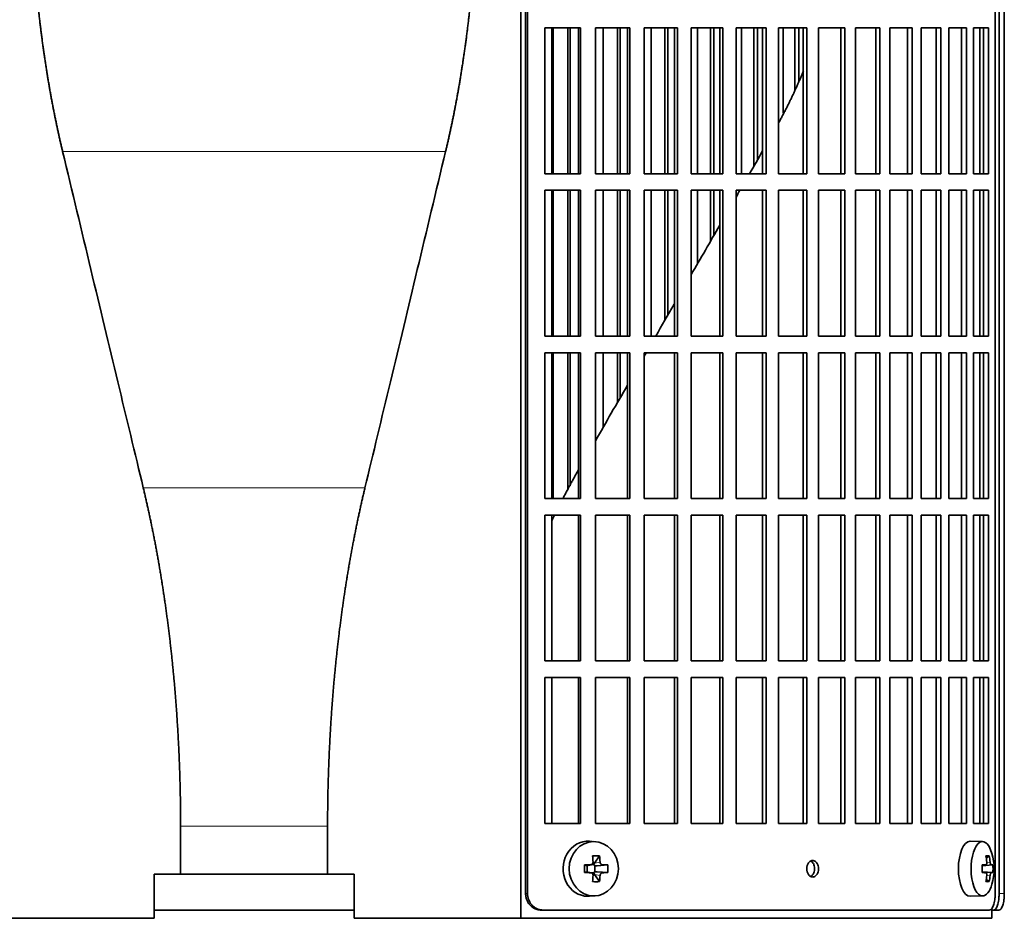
# Model space of a CAD drawing. Header units: millimetres. Extents: x 400 to 1291, y -2194 to 1779.
# Tile 15 of 31: x 507 to 686, y -394 to -231. Entities that reach past the tile are written whole.
import ezdxf

# ---------------------------------------------------------------- set-up
doc = ezdxf.new("R2010")
doc.units = ezdxf.units.MM
for name, color, linetype in [('M5X8_UNI7687', 7, 'Continuous'), ('VSI344-454_FILTR', 7, 'Continuous'), ('VSI344-454_SUPPO', 7, 'Continuous')]:
    doc.layers.add(name, color=color, linetype=linetype)

# ---------------------------------------------------------------- blocks, each defined once
blk = doc.blocks.new('SE')
at = {"layer": 'M5X8_UNI7687', "color": 7, "linetype": 'Continuous', "lineweight": 35}
for p, q in [((611.66, -380.55), (610.61, -380.48)), ((682.04, -380.54), (679.77, -380.47)), ((612.44, -383.14), (611.54, -384.44)), ((683.21, -383.14), (682.7, -383.53)), ((609.7, -384.78), (610.12, -384.94)), ((609.7, -386.16), (610.12, -386)), ((610.16, -384.94), (610.91, -384.75)), ((610.91, -386.19), (610.16, -386)), ((610.21, -386.01), (610.21, -384.93)), ((610.88, -384.72), (611.4, -384.72)), ((611.4, -386.22), (610.91, -386.22)), ((611.57, -384.9), (611.57, -386.04)), ((613.93, -384.78), (611.99, -384.94)), ((613.93, -386.16), (611.99, -386)), ((681.93, -384.83), (682.6, -384.76)), ((683.9, -384.78), (681.93, -384.92)), ((683.9, -386.16), (681.93, -386.02)), ((682.6, -386.18), (681.93, -386.11)), ((612.44, -387.81), (611.54, -386.5)), ((683.21, -387.81), (682.7, -387.41)), ((610.61, -390.46), (611.66, -390.39)), ((679.77, -390.47), (682.04, -390.4))]:
    blk.add_line(p, q, dxfattribs=at)
at = {"layer": 'M5X8_UNI7687', "color": 4, "linetype": 'Continuous', "lineweight": 9}
for p, q in [((611.54, -384.44), (612.54, -384.26)), ((682.8, -384.32), (683.4, -384.26)), ((610.12, -384.94), (610.81, -384.76)), ((610.81, -386.18), (610.12, -386)), ((613, -384.76), (611.99, -384.94)), ((611.99, -386), (613, -386.18)), ((683.61, -384.76), (681.93, -384.92)), ((681.93, -384.83), (682.59, -384.76)), ((681.93, -386.03), (683.61, -386.18)), ((682.59, -386.18), (681.93, -386.11)), ((612.54, -386.68), (611.54, -386.5)), ((683.4, -386.68), (682.79, -386.62))]:
    blk.add_line(p, q, dxfattribs=at)
at = {"layer": 'M5X8_UNI7687', "color": 7, "linetype": 'Continuous', "lineweight": 35}
for centre, radius, start, end in [((674.13, -385.47), 10, 343.7273, 16.2727), ((659.06, -385.47), 49.36, 179.1963, 180.8037), ((603.35, -385.47), 10.6, 356.2556, 3.7444), ((674.5, -385.47), 9.42, 355.7871, 4.2129)]:
    blk.add_arc(centre, radius, start, end, dxfattribs=at)
for centre, major_axis, ratio, start_param, end_param in [((610.34, -385.47), (0, -5), 0.906308, 3.081955, 6.283185), ((679.75, -385.47), (0, -5), 0.422618, 3.141593, 6.283185), ((682.01, -385.47), (0, -4.93), 0.422618, 2.175256, 6.283185), ((608.65, -388.53), (8.86, 2.7), 0.529916, 0.974266, 1.123958), ((607.86, -385.47), (0, 10), 0.34202, -1.449667, -1.335108), ((611.99, -384.43), (-0.561, -0.512), 0.450112, 5.177855, 5.696055), ((607.58, -385.47), (0, 10), 0.5, -1.449667, -1.335108), ((676.13, -388.53), (7.75, 5.06), 0.247104, 0.286808, 0.4365), ((674.2, -385.47), (0, 10), 0.866025, 4.833518, 4.948078), ((674.07, -385.47), (0, 10), 0.939693, 4.833518, 4.948078), ((607.72, -385.63), (9.99, 0.37), 0.07899, 1.254131, 1.36869), ((607.72, -385.32), (9.99, -0.37), 0.07899, -1.36869, -1.254131), ((610.11, -384.43), (-0.03, 0.507), 0.355475, 2.983295, 3.209876), ((610.11, -386.51), (-0.03, -0.507), 0.355475, 3.073309, 3.29989), ((611.79, -384.47), (-0.019, -0.502), 0.906042, 5.273044, 5.799842), ((611.79, -386.47), (-0.019, 0.502), 0.906042, 0.483343, 1.010141), ((611.99, -386.51), (-0.561, 0.512), 0.450112, 0.58713, 1.105331), ((611.99, -384.43), (-0.85, -0.111), 0.58208, 0.96918, 1.487381), ((611.99, -386.51), (-0.85, 0.111), 0.58208, 4.795805, 5.314006), ((607.72, -385.63), (9.99, 0.37), 0.07899, 0.897313, 1.011873), ((607.72, -385.32), (9.99, -0.37), 0.07899, -1.011873, -0.897313), ((674.14, -385.63), (9.97, 0.79), 0.036834, 0.556003, 0.670562), ((677.42, -385.47), (0, -9.26), 0.488139, 1.49595, 1.645642), ((674.14, -385.32), (9.97, -0.79), 0.036834, -0.670562, -0.556003), ((674.14, -385.63), (9.97, 0.79), 0.036834, 0.199185, 0.313745), ((674.14, -385.32), (9.97, -0.79), 0.036834, -0.313745, -0.199185), ((607.86, -385.47), (0, -10), 0.34202, 1.335108, 1.449667), ((608.65, -382.41), (8.86, -2.7), 0.529916, -1.123958, -0.974266), ((607.58, -385.47), (0, -10), 0.5, 1.335108, 1.449667), ((674.2, -385.47), (0, -10), 0.866025, 1.335108, 1.449667), ((676.13, -382.41), (7.75, -5.06), 0.247104, -0.4365, -0.286808), ((674.07, -385.47), (0, -10), 0.939693, 1.335108, 1.449667), ((682.01, -385.47), (0, -4.93), 0.422618, 0, 0.966337), ((610.34, -385.47), (0, -5), 0.906308, 0, 0.059638), ((679.75, -385.47), (0, -5), 0.422618, 0, 0.012961)]:
    blk.add_ellipse(centre, major_axis=major_axis, ratio=ratio, start_param=start_param, end_param=end_param, dxfattribs=at)
blk.add_ellipse((611.39, -385.47), major_axis=(0, -4.93), ratio=0.906308, dxfattribs=at)
for points in [[(610.81, -384.76), (610.82, -384.76), (610.85, -384.76), (610.9, -384.75), (610.94, -384.74), (610.98, -384.72), (611.02, -384.7), (611.06, -384.68), (611.1, -384.65), (611.13, -384.61), (611.16, -384.58), (611.19, -384.54), (611.21, -384.49), (611.23, -384.45), (611.24, -384.41), (611.25, -384.36), (611.26, -384.31), (611.26, -384.28), (611.26, -384.26)], [(612.54, -384.26), (612.54, -384.28), (612.55, -384.31), (612.56, -384.36), (612.57, -384.41), (612.59, -384.45), (612.61, -384.49), (612.63, -384.54), (612.66, -384.58), (612.69, -384.61), (612.72, -384.65), (612.76, -384.68), (612.79, -384.7), (612.83, -384.72), (612.87, -384.74), (612.91, -384.75), (612.95, -384.76), (612.98, -384.76), (613, -384.76)], [(682.59, -384.76), (682.6, -384.76), (682.62, -384.76), (682.64, -384.75), (682.66, -384.74), (682.69, -384.72), (682.71, -384.7), (682.73, -384.68), (682.74, -384.65), (682.76, -384.61), (682.77, -384.58), (682.79, -384.54), (682.79, -384.49), (682.8, -384.45), (682.8, -384.41), (682.81, -384.36), (682.8, -384.31), (682.8, -384.28), (682.8, -384.26)], [(683.4, -384.26), (683.4, -384.28), (683.41, -384.31), (683.41, -384.36), (683.42, -384.41), (683.43, -384.45), (683.44, -384.49), (683.46, -384.54), (683.47, -384.58), (683.49, -384.61), (683.5, -384.65), (683.52, -384.68), (683.53, -384.7), (683.55, -384.72), (683.56, -384.74), (683.58, -384.75), (683.59, -384.76), (683.61, -384.76), (683.61, -384.76)], [(611.26, -386.68), (611.26, -386.66), (611.26, -386.63), (611.25, -386.58), (611.24, -386.53), (611.23, -386.49), (611.21, -386.45), (611.19, -386.41), (611.16, -386.37), (611.13, -386.33), (611.1, -386.29), (611.06, -386.26), (611.02, -386.24), (610.98, -386.22), (610.94, -386.2), (610.9, -386.19), (610.85, -386.18), (610.82, -386.18), (610.81, -386.18)], [(613, -386.18), (612.98, -386.18), (612.95, -386.18), (612.91, -386.19), (612.87, -386.2), (612.83, -386.22), (612.79, -386.24), (612.76, -386.26), (612.72, -386.29), (612.69, -386.33), (612.66, -386.37), (612.63, -386.41), (612.61, -386.45), (612.59, -386.49), (612.57, -386.53), (612.56, -386.58), (612.55, -386.63), (612.54, -386.66), (612.54, -386.68)], [(682.8, -386.68), (682.8, -386.66), (682.8, -386.63), (682.81, -386.58), (682.8, -386.53), (682.8, -386.49), (682.79, -386.45), (682.79, -386.41), (682.77, -386.37), (682.76, -386.33), (682.74, -386.29), (682.73, -386.26), (682.71, -386.24), (682.69, -386.22), (682.66, -386.2), (682.64, -386.19), (682.62, -386.18), (682.6, -386.18), (682.59, -386.18)], [(683.61, -386.18), (683.61, -386.18), (683.59, -386.18), (683.58, -386.19), (683.56, -386.2), (683.55, -386.22), (683.53, -386.24), (683.52, -386.26), (683.5, -386.29), (683.49, -386.33), (683.47, -386.37), (683.46, -386.41), (683.44, -386.45), (683.43, -386.49), (683.42, -386.53), (683.41, -386.58), (683.41, -386.63), (683.4, -386.66), (683.4, -386.68)]]:
    blk.add_open_spline(points, degree=3, dxfattribs=at)
at = {"layer": 'VSI344-454_FILTR', "color": 7, "linetype": 'Continuous', "lineweight": 35}
for p, q in [((599.01, -389.97), (599.01, -116.97)), ((599.36, -389.97), (599.36, -116.97)), ((684.32, -389.97), (684.32, -116.97)), ((685.02, -389.97), (685.02, -120.97)), ((685.97, -389.97), (685.97, -120.97)), ((602.51, -259.22), (602.51, -232.72)), ((602.51, -232.72), (608.98, -232.72)), ((604.03, -259.22), (604.03, -232.72)), ((606.71, -259.22), (606.71, -232.72)), ((607.13, -259.22), (607.13, -232.72)), ((608.59, -259.22), (608.59, -232.72)), ((608.98, -259.22), (608.98, -232.72)), ((611.69, -259.22), (611.69, -232.72)), ((611.69, -232.72), (617.95, -232.72)), ((613.08, -259.22), (613.08, -232.72)), ((615.68, -259.22), (615.68, -232.72)), ((616.16, -259.22), (616.16, -232.72)), ((617.5, -259.22), (617.5, -232.72)), ((617.95, -259.22), (617.95, -232.72)), ((620.56, -259.22), (620.56, -232.72)), ((620.56, -232.72), (626.59, -232.72)), ((621.83, -259.22), (621.83, -232.72)), ((624.33, -259.22), (624.33, -232.72)), ((624.87, -259.22), (624.87, -232.72)), ((626.08, -259.22), (626.08, -232.72)), ((626.59, -259.22), (626.59, -232.72)), ((629.09, -259.22), (629.09, -232.72)), ((629.09, -232.72), (634.85, -232.72)), ((630.23, -259.22), (630.23, -232.72)), ((632.61, -259.22), (632.61, -232.72)), ((633.22, -259.22), (633.22, -232.72)), ((634.28, -259.22), (634.28, -232.72)), ((634.85, -259.22), (634.85, -232.72)), ((637.24, -259.22), (637.24, -232.72)), ((637.24, -232.72), (642.7, -232.72)), ((638.23, -259.22), (638.23, -232.72)), ((640.5, -257.8), (640.5, -232.72)), ((641.15, -256.67), (641.15, -232.72)), ((642.07, -259.22), (642.07, -232.72)), ((642.7, -259.22), (642.7, -232.72)), ((644.96, -259.22), (644.96, -232.72)), ((644.96, -232.72), (650.1, -232.72)), ((645.8, -248.23), (645.8, -232.72)), ((647.94, -244.06), (647.94, -232.72)), ((648.64, -242.34), (648.64, -232.72)), ((649.42, -259.22), (649.42, -232.72)), ((650.1, -259.22), (650.1, -232.72)), ((652.21, -232.72), (657.01, -232.72)), ((652.21, -259.22), (652.21, -232.72)), ((656.27, -259.22), (656.27, -232.72)), ((657.01, -259.22), (657.01, -232.72)), ((658.96, -232.72), (663.39, -232.72)), ((658.96, -259.22), (658.96, -232.72)), ((662.61, -259.22), (662.61, -232.72)), ((663.39, -259.22), (663.39, -232.72)), ((665.19, -232.72), (669.22, -232.72)), ((665.19, -259.22), (665.19, -232.72)), ((668.4, -259.22), (668.4, -232.72)), ((669.22, -259.22), (669.22, -232.72)), ((670.85, -232.72), (674.47, -232.72)), ((670.85, -259.22), (670.85, -232.72)), ((673.61, -259.22), (673.61, -232.72)), ((674.47, -259.22), (674.47, -232.72)), ((675.91, -232.72), (679.11, -232.72)), ((675.91, -259.22), (675.91, -232.72)), ((678.22, -259.22), (678.22, -232.72)), ((679.11, -259.22), (679.11, -232.72)), ((680.37, -232.72), (683.12, -232.72)), ((680.37, -259.22), (680.37, -232.72)), ((682.2, -259.22), (682.2, -232.72)), ((683.12, -259.22), (683.12, -232.72)), ((602.51, -259.22), (608.98, -259.22)), ((611.69, -259.22), (617.95, -259.22)), ((620.56, -259.22), (626.59, -259.22)), ((629.09, -259.22), (634.85, -259.22)), ((637.24, -259.22), (642.7, -259.22)), ((644.96, -259.22), (650.1, -259.22)), ((652.21, -259.22), (657.01, -259.22)), ((658.96, -259.22), (663.39, -259.22)), ((665.19, -259.22), (669.22, -259.22)), ((670.85, -259.22), (674.47, -259.22)), ((675.91, -259.22), (679.11, -259.22)), ((680.37, -259.22), (683.12, -259.22)), ((602.51, -288.72), (602.51, -262.22)), ((602.51, -262.22), (608.98, -262.22)), ((604.03, -288.72), (604.03, -262.22)), ((606.71, -288.72), (606.71, -262.22)), ((607.13, -288.72), (607.13, -262.22)), ((608.59, -288.72), (608.59, -262.22)), ((608.98, -288.72), (608.98, -262.22)), ((611.69, -288.72), (611.69, -262.22)), ((611.69, -262.22), (617.95, -262.22)), ((613.08, -288.72), (613.08, -262.22)), ((615.68, -288.72), (615.68, -262.22)), ((616.16, -288.72), (616.16, -262.22)), ((617.5, -288.72), (617.5, -262.22)), ((617.95, -288.72), (617.95, -262.22)), ((620.56, -288.72), (620.56, -262.22)), ((620.56, -262.22), (626.59, -262.22)), ((621.83, -288.72), (621.83, -262.22)), ((624.33, -285.81), (624.33, -262.22)), ((624.87, -284.86), (624.87, -262.22)), ((626.08, -288.72), (626.08, -262.22)), ((626.59, -288.72), (626.59, -262.22)), ((629.09, -288.72), (629.09, -262.22)), ((629.09, -262.22), (634.85, -262.22)), ((630.23, -275.59), (630.23, -262.22)), ((632.61, -271.46), (632.61, -262.22)), ((633.22, -270.41), (633.22, -262.22)), ((634.28, -288.72), (634.28, -262.22)), ((634.85, -288.72), (634.85, -262.22)), ((637.24, -288.72), (637.24, -262.22)), ((637.24, -262.22), (642.7, -262.22)), ((642.07, -288.72), (642.07, -262.22)), ((642.7, -288.72), (642.7, -262.22)), ((644.96, -288.72), (644.96, -262.22)), ((644.96, -262.22), (650.1, -262.22)), ((649.42, -288.72), (649.42, -262.22)), ((650.1, -288.72), (650.1, -262.22)), ((652.21, -262.22), (657.01, -262.22)), ((652.21, -288.72), (652.21, -262.22)), ((656.27, -288.72), (656.27, -262.22)), ((657.01, -288.72), (657.01, -262.22)), ((658.96, -262.22), (663.39, -262.22)), ((658.96, -288.72), (658.96, -262.22)), ((662.61, -288.72), (662.61, -262.22)), ((663.39, -288.72), (663.39, -262.22)), ((665.19, -262.22), (669.22, -262.22)), ((665.19, -288.72), (665.19, -262.22)), ((668.4, -288.72), (668.4, -262.22)), ((669.22, -288.72), (669.22, -262.22)), ((670.85, -262.22), (674.47, -262.22)), ((670.85, -288.72), (670.85, -262.22)), ((673.61, -288.72), (673.61, -262.22)), ((674.47, -288.72), (674.47, -262.22)), ((675.91, -262.22), (679.11, -262.22)), ((675.91, -288.72), (675.91, -262.22)), ((678.22, -288.72), (678.22, -262.22)), ((679.11, -288.72), (679.11, -262.22)), ((680.37, -262.22), (683.12, -262.22)), ((680.37, -288.72), (680.37, -262.22)), ((682.2, -288.72), (682.2, -262.22)), ((683.12, -288.72), (683.12, -262.22)), ((602.51, -288.72), (608.98, -288.72)), ((611.69, -288.72), (617.95, -288.72)), ((620.56, -288.72), (626.59, -288.72)), ((629.09, -288.72), (634.85, -288.72)), ((637.24, -288.72), (642.7, -288.72)), ((644.96, -288.72), (650.1, -288.72)), ((652.21, -288.72), (657.01, -288.72)), ((658.96, -288.72), (663.39, -288.72)), ((665.19, -288.72), (669.22, -288.72)), ((670.85, -288.72), (674.47, -288.72)), ((675.91, -288.72), (679.11, -288.72)), ((680.37, -288.72), (683.12, -288.72)), ((602.51, -318.22), (602.51, -291.72)), ((602.51, -291.72), (608.98, -291.72)), ((604.03, -318.22), (604.03, -291.72)), ((606.71, -316.69), (606.71, -291.72)), ((607.13, -315.88), (607.13, -291.72)), ((608.59, -318.22), (608.59, -291.72)), ((608.98, -318.22), (608.98, -291.72)), ((611.69, -318.22), (611.69, -291.72)), ((611.69, -291.72), (617.95, -291.72)), ((613.08, -305.29), (613.08, -291.72)), ((615.68, -300.79), (615.68, -291.72)), ((616.16, -299.95), (616.16, -291.72)), ((617.5, -318.22), (617.5, -291.72)), ((617.95, -318.22), (617.95, -291.72)), ((620.56, -318.22), (620.56, -291.72)), ((620.56, -291.72), (626.59, -291.72)), ((626.08, -318.22), (626.08, -291.72)), ((626.59, -318.22), (626.59, -291.72)), ((629.09, -318.22), (629.09, -291.72)), ((629.09, -291.72), (634.85, -291.72)), ((634.28, -318.22), (634.28, -291.72)), ((634.85, -318.22), (634.85, -291.72)), ((637.24, -318.22), (637.24, -291.72)), ((637.24, -291.72), (642.7, -291.72)), ((642.07, -318.22), (642.07, -291.72)), ((642.7, -318.22), (642.7, -291.72)), ((644.96, -318.22), (644.96, -291.72)), ((644.96, -291.72), (650.1, -291.72)), ((649.42, -318.22), (649.42, -291.72)), ((650.1, -318.22), (650.1, -291.72)), ((652.21, -291.72), (657.01, -291.72)), ((652.21, -318.22), (652.21, -291.72)), ((656.27, -318.22), (656.27, -291.72)), ((657.01, -318.22), (657.01, -291.72)), ((658.96, -291.72), (663.39, -291.72)), ((658.96, -318.22), (658.96, -291.72)), ((662.61, -318.22), (662.61, -291.72)), ((663.39, -318.22), (663.39, -291.72)), ((665.19, -291.72), (669.22, -291.72)), ((665.19, -318.22), (665.19, -291.72)), ((668.4, -318.22), (668.4, -291.72)), ((669.22, -318.22), (669.22, -291.72)), ((670.85, -291.72), (674.47, -291.72)), ((670.85, -318.22), (670.85, -291.72)), ((673.61, -318.22), (673.61, -291.72)), ((674.47, -318.22), (674.47, -291.72)), ((675.91, -291.72), (679.11, -291.72)), ((675.91, -318.22), (675.91, -291.72)), ((678.22, -318.22), (678.22, -291.72)), ((679.11, -318.22), (679.11, -291.72)), ((680.37, -291.72), (683.12, -291.72)), ((680.37, -318.22), (680.37, -291.72)), ((682.2, -318.22), (682.2, -291.72)), ((683.12, -318.22), (683.12, -291.72)), ((602.51, -318.22), (608.98, -318.22)), ((611.69, -318.22), (617.95, -318.22)), ((620.56, -318.22), (626.59, -318.22)), ((629.09, -318.22), (634.85, -318.22)), ((637.24, -318.22), (642.7, -318.22)), ((644.96, -318.22), (650.1, -318.22)), ((652.21, -318.22), (657.01, -318.22)), ((658.96, -318.22), (663.39, -318.22)), ((665.19, -318.22), (669.22, -318.22)), ((670.85, -318.22), (674.47, -318.22)), ((675.91, -318.22), (679.11, -318.22)), ((680.37, -318.22), (683.12, -318.22)), ((602.51, -347.72), (602.51, -321.22)), ((602.51, -321.22), (608.98, -321.22)), ((608.59, -347.72), (608.59, -321.22)), ((608.98, -347.72), (608.98, -321.22)), ((611.69, -347.72), (611.69, -321.22)), ((611.69, -321.22), (617.95, -321.22)), ((617.5, -347.72), (617.5, -321.22)), ((617.95, -347.72), (617.95, -321.22)), ((620.56, -347.72), (620.56, -321.22)), ((620.56, -321.22), (626.59, -321.22)), ((626.08, -347.72), (626.08, -321.22)), ((626.59, -347.72), (626.59, -321.22)), ((629.09, -347.72), (629.09, -321.22)), ((629.09, -321.22), (634.85, -321.22)), ((634.28, -347.72), (634.28, -321.22)), ((634.85, -347.72), (634.85, -321.22)), ((637.24, -347.72), (637.24, -321.22)), ((637.24, -321.22), (642.7, -321.22)), ((642.07, -347.72), (642.07, -321.22)), ((642.7, -347.72), (642.7, -321.22)), ((644.96, -347.72), (644.96, -321.22)), ((644.96, -321.22), (650.1, -321.22)), ((649.42, -347.72), (649.42, -321.22)), ((650.1, -347.72), (650.1, -321.22)), ((652.21, -321.22), (657.01, -321.22)), ((652.21, -347.72), (652.21, -321.22)), ((656.27, -347.72), (656.27, -321.22)), ((657.01, -347.72), (657.01, -321.22)), ((658.96, -321.22), (663.39, -321.22)), ((658.96, -347.72), (658.96, -321.22)), ((662.61, -347.72), (662.61, -321.22)), ((663.39, -347.72), (663.39, -321.22)), ((665.19, -321.22), (669.22, -321.22)), ((665.19, -347.72), (665.19, -321.22)), ((668.4, -347.72), (668.4, -321.22)), ((669.22, -347.72), (669.22, -321.22)), ((670.85, -321.22), (674.47, -321.22)), ((670.85, -347.72), (670.85, -321.22)), ((673.61, -347.72), (673.61, -321.22)), ((674.47, -347.72), (674.47, -321.22)), ((675.91, -321.22), (679.11, -321.22)), ((675.91, -347.72), (675.91, -321.22)), ((678.22, -347.72), (678.22, -321.22)), ((679.11, -347.72), (679.11, -321.22)), ((680.37, -321.22), (683.12, -321.22)), ((680.37, -347.72), (680.37, -321.22)), ((682.2, -347.72), (682.2, -321.22)), ((683.12, -347.72), (683.12, -321.22)), ((602.51, -347.72), (608.98, -347.72)), ((611.69, -347.72), (617.95, -347.72)), ((620.56, -347.72), (626.59, -347.72)), ((629.09, -347.72), (634.85, -347.72)), ((637.24, -347.72), (642.7, -347.72)), ((644.96, -347.72), (650.1, -347.72)), ((652.21, -347.72), (657.01, -347.72)), ((658.96, -347.72), (663.39, -347.72)), ((665.19, -347.72), (669.22, -347.72)), ((670.85, -347.72), (674.47, -347.72)), ((675.91, -347.72), (679.11, -347.72)), ((680.37, -347.72), (683.12, -347.72)), ((602.51, -377.22), (602.51, -350.72)), ((602.51, -350.72), (608.98, -350.72)), ((608.59, -377.22), (608.59, -350.72)), ((608.98, -377.22), (608.98, -350.72)), ((611.69, -377.22), (611.69, -350.72)), ((611.69, -350.72), (617.95, -350.72)), ((617.5, -377.22), (617.5, -350.72)), ((617.95, -377.22), (617.95, -350.72)), ((620.56, -377.22), (620.56, -350.72)), ((620.56, -350.72), (626.59, -350.72)), ((626.08, -377.22), (626.08, -350.72)), ((626.59, -377.22), (626.59, -350.72)), ((629.09, -377.22), (629.09, -350.72)), ((629.09, -350.72), (634.85, -350.72)), ((634.28, -377.22), (634.28, -350.72)), ((634.85, -377.22), (634.85, -350.72)), ((637.24, -377.22), (637.24, -350.72)), ((637.24, -350.72), (642.7, -350.72)), ((642.07, -377.22), (642.07, -350.72)), ((642.7, -377.22), (642.7, -350.72)), ((644.96, -377.22), (644.96, -350.72)), ((644.96, -350.72), (650.1, -350.72)), ((649.42, -377.22), (649.42, -350.72)), ((650.1, -377.22), (650.1, -350.72)), ((652.21, -350.72), (657.01, -350.72)), ((652.21, -377.22), (652.21, -350.72)), ((656.27, -377.22), (656.27, -350.72)), ((657.01, -377.22), (657.01, -350.72)), ((658.96, -350.72), (663.39, -350.72)), ((658.96, -377.22), (658.96, -350.72)), ((662.61, -377.22), (662.61, -350.72)), ((663.39, -377.22), (663.39, -350.72)), ((665.19, -350.72), (669.22, -350.72)), ((665.19, -377.22), (665.19, -350.72)), ((668.4, -377.22), (668.4, -350.72)), ((669.22, -377.22), (669.22, -350.72)), ((670.85, -350.72), (674.47, -350.72)), ((670.85, -377.22), (670.85, -350.72)), ((673.61, -377.22), (673.61, -350.72)), ((674.47, -377.22), (674.47, -350.72)), ((675.91, -350.72), (679.11, -350.72)), ((675.91, -377.22), (675.91, -350.72)), ((678.22, -377.22), (678.22, -350.72)), ((679.11, -377.22), (679.11, -350.72)), ((680.37, -350.72), (683.12, -350.72)), ((680.37, -377.22), (680.37, -350.72)), ((682.2, -377.22), (682.2, -350.72)), ((683.12, -377.22), (683.12, -350.72)), ((602.51, -377.22), (608.98, -377.22)), ((611.69, -377.22), (617.95, -377.22)), ((620.56, -377.22), (626.59, -377.22)), ((629.09, -377.22), (634.85, -377.22)), ((637.24, -377.22), (642.7, -377.22)), ((644.96, -377.22), (650.1, -377.22)), ((652.21, -377.22), (657.01, -377.22)), ((658.96, -377.22), (663.39, -377.22)), ((665.19, -377.22), (669.22, -377.22)), ((670.85, -377.22), (674.47, -377.22)), ((675.91, -377.22), (679.11, -377.22)), ((680.37, -377.22), (683.12, -377.22)), ((531.52, -392.97), (567.86, -392.97)), ((602.16, -392.97), (601.82, -392.97)), ((602.16, -392.97), (683.25, -392.97)), ((683.69, -392.97), (684.05, -392.97)), ((685, -392.97), (684.05, -392.97))]:
    blk.add_line(p, q, dxfattribs=at)
at = {"layer": 'VSI344-454_FILTR', "color": 4, "linetype": 'Continuous', "lineweight": 9}
for p, q in [((599.36, -389.97), (599.01, -389.97)), ((685.97, -389.97), (685.02, -389.97))]:
    blk.add_line(p, q, dxfattribs=at)
at = {"layer": 'VSI344-454_FILTR', "color": 7, "linetype": 'Continuous', "lineweight": 35}
for points, knots in [([(651.16, -386.97), (651.09, -386.97), (650.95, -386.95), (650.68, -386.83), (650.38, -386.55), (650.15, -386.05), (650.07, -385.46), (650.15, -384.88), (650.36, -384.43), (650.62, -384.16), (650.88, -384), (651.07, -383.98), (651.16, -383.97)], [0, 0, 0, 0, 0.064066, 0.126815, 0.254692, 0.378277, 0.50107, 0.625893, 0.749447, 0.833633, 0.916759, 1, 1, 1, 1]), ([(650.8, -386.89), (650.86, -386.86), (651.01, -386.76), (651.24, -386.51), (651.45, -386.06), (651.54, -385.48), (651.46, -384.9), (651.23, -384.39), (650.98, -384.15), (650.83, -384.07), (650.82, -384.06)], [0.1064378, 0.1064378, 0.1064378, 0.1064378, 0.1663652, 0.2505516, 0.3741057, 0.498929, 0.621722, 0.7453065, 0.8731842, 0.8878187, 0.8878187, 0.8878187, 0.8878187]), ([(651.16, -383.97), (651.23, -383.98), (651.37, -383.99), (651.64, -384.11), (651.93, -384.39), (652.16, -384.9), (652.24, -385.48), (652.16, -386.06), (651.95, -386.51), (651.69, -386.78), (651.44, -386.94), (651.25, -386.96), (651.16, -386.97)], [0, 0, 0, 0, 0.064066, 0.126815, 0.254692, 0.378277, 0.50107, 0.625893, 0.749447, 0.833633, 0.916759, 1, 1, 1, 1]), ([(601.82, -392.97), (601.76, -392.97), (601.66, -392.97), (601.5, -392.95), (601.35, -392.93), (601.19, -392.9), (601.04, -392.86), (600.89, -392.8), (600.62, -392.69), (600.25, -392.48), (599.82, -392.11), (599.47, -391.65), (599.25, -391.21), (599.13, -390.84), (599.06, -390.56), (599.02, -390.27), (599.01, -390.07), (599.01, -389.97)], [0, 0, 0, 0, 0.036074, 0.071827, 0.107372, 0.142823, 0.178296, 0.213907, 0.249769, 0.37568, 0.49974, 0.623937, 0.750153, 0.812742, 0.874833, 0.937047, 1, 1, 1, 1]), ([(599.36, -389.97), (599.36, -390.03), (599.36, -390.14), (599.37, -390.31), (599.4, -390.47), (599.43, -390.64), (599.47, -390.8), (599.51, -390.96), (599.62, -391.25), (599.82, -391.65), (600.17, -392.11), (600.6, -392.48), (601, -392.71), (601.35, -392.85), (601.62, -392.92), (601.89, -392.96), (602.07, -392.97), (602.16, -392.97)], [0, 0, 0, 0, 0.036092, 0.07186, 0.10742, 0.142884, 0.178369, 0.213992, 0.249865, 0.376032, 0.500265, 0.624304, 0.750267, 0.812832, 0.874898, 0.937082, 1, 1, 1, 1]), ([(683.25, -392.97), (683.27, -392.97), (683.31, -392.97), (683.38, -392.95), (683.44, -392.93), (683.5, -392.9), (683.55, -392.86), (683.61, -392.8), (683.72, -392.69), (683.86, -392.48), (684.02, -392.11), (684.15, -391.65), (684.23, -391.21), (684.28, -390.84), (684.3, -390.56), (684.32, -390.27), (684.32, -390.07), (684.32, -389.97)], [0, 0, 0, 0, 0.036074, 0.071827, 0.107372, 0.142823, 0.178296, 0.213907, 0.249769, 0.375679, 0.49974, 0.623937, 0.750153, 0.812742, 0.874833, 0.937047, 1, 1, 1, 1]), ([(684.05, -392.97), (684.07, -392.97), (684.11, -392.97), (684.17, -392.95), (684.22, -392.93), (684.27, -392.9), (684.33, -392.86), (684.38, -392.8), (684.47, -392.69), (684.6, -392.48), (684.75, -392.11), (684.87, -391.65), (684.94, -391.21), (684.98, -390.84), (685.01, -390.56), (685.02, -390.27), (685.02, -390.07), (685.02, -389.97)], [0, 0, 0, 0, 0.036074, 0.071835, 0.107394, 0.142867, 0.178369, 0.214016, 0.24992, 0.375515, 0.499619, 0.623903, 0.749864, 0.812553, 0.874725, 0.937001, 1, 1, 1, 1]), ([(685.97, -389.97), (685.97, -390.03), (685.97, -390.14), (685.97, -390.31), (685.96, -390.47), (685.95, -390.64), (685.94, -390.8), (685.92, -390.96), (685.88, -391.25), (685.82, -391.65), (685.7, -392.11), (685.55, -392.48), (685.41, -392.71), (685.29, -392.85), (685.2, -392.92), (685.1, -392.96), (685.04, -392.97), (685, -392.97)], [0, 0, 0, 0, 0.03611, 0.071905, 0.107497, 0.143003, 0.178538, 0.214218, 0.250157, 0.376062, 0.500393, 0.624478, 0.750119, 0.812755, 0.87487, 0.93708, 1, 1, 1, 1])]:
    blk.add_open_spline(points, degree=3, knots=knots, dxfattribs=at)
at = {"layer": 'VSI344-454_SUPPO', "color": 7, "linetype": 'Continuous', "lineweight": 35}
for p, q in [((598.16, -394.47), (598.16, -116.38)), ((603.76, -259.22), (603.76, -232.72)), ((681.53, -259.22), (681.53, -232.72)), ((603.76, -288.72), (603.76, -262.22)), ((681.53, -288.72), (681.53, -262.22)), ((603.76, -318.22), (603.76, -291.72)), ((681.53, -318.22), (681.53, -291.72)), ((603.76, -347.72), (603.76, -321.22)), ((681.53, -347.72), (681.53, -321.22)), ((603.76, -377.22), (603.76, -350.72)), ((681.53, -377.22), (681.53, -350.72)), ((536.34, -386.47), (536.34, -377.73)), ((563.04, -386.47), (563.04, -377.73)), ((536.34, -386.47), (531.52, -386.47)), ((531.52, -386.47), (531.52, -394.47)), ((536.34, -386.47), (563.04, -386.47)), ((563.04, -386.47), (567.86, -386.47)), ((567.86, -386.47), (567.86, -394.47)), ((683.69, -394.47), (683.69, -392.69)), ((501.22, -394.47), (531.52, -394.47)), ((598.16, -394.47), (567.86, -394.47)), ((598.16, -394.47), (683.69, -394.47))]:
    blk.add_line(p, q, dxfattribs=at)
at = {"layer": 'VSI344-454_SUPPO', "color": 4, "linetype": 'Continuous', "lineweight": 9}
for p, q in [((514.9, -255.16), (584.48, -255.16)), ((569.83, -316.26), (529.55, -316.26)), ((563.04, -377.73), (536.34, -377.73))]:
    blk.add_line(p, q, dxfattribs=at)
at = {"layer": 'VSI344-454_SUPPO', "color": 7, "linetype": 'Continuous', "lineweight": 35}
for points, degree, knots in [([(514.9, -255.16), (513.48, -249.23), (512.39, -242.85), (511.3, -236.45), (510.56, -229.74), (509.82, -223.02), (509.45, -216.08), (509.24, -212.24), (509.15, -208.36)], 2, [0, 0, 0, 0.25, 0.25, 0.5, 0.5, 0.75, 0.75, 0.8891852, 0.8891852, 0.8891852]), ([(590.23, -208.36), (590.14, -212.24), (589.93, -216.08), (589.56, -223.02), (588.82, -229.74), (588.08, -236.45), (586.99, -242.85), (585.9, -249.23), (584.48, -255.16)], 2, [0.1108193, 0.1108193, 0.1108193, 0.25, 0.25, 0.5, 0.5, 0.75, 0.75, 1, 1, 1]), ([(622.65, -288.72), (623.76, -286.8), (624.9, -284.82), (626.05, -282.83), (626.08, -282.78)], 3, [0.40501294, 0.40501294, 0.40501294, 0.40501294, 0.5, 0.50245824, 0.50245824, 0.50245824, 0.50245824]), ([(536.34, -377.73), (536.34, -369.63), (535.9, -361.64), (535.47, -353.6), (534.61, -345.81), (533.75, -338.02), (532.48, -330.59), (531.21, -323.17), (529.55, -316.26)], 2, [0, 0, 0, 0.25, 0.25, 0.5, 0.5, 0.75, 0.75, 1, 1, 1]), ([(569.83, -316.26), (568.17, -323.17), (566.9, -330.59), (565.63, -338.02), (564.77, -345.81), (563.91, -353.6), (563.48, -361.64), (563.04, -369.63), (563.04, -377.73)], 2, [0, 0, 0, 0.25, 0.25, 0.5, 0.5, 0.75, 0.75, 1, 1, 1])]:
    blk.add_open_spline(points, degree=degree, knots=knots, dxfattribs=at)
for points, degree in [([(649.5, -240.5), (647.51, -245.34), (645.02, -249.9)], 2), ([(529.55, -316.26), (528.05, -310.02), (524.97, -297.17), (520.08, -276.8), (516.66, -262.5), (514.9, -255.16)], 3), ([(569.83, -316.26), (571.33, -310.02), (574.41, -297.17), (579.3, -276.8), (582.72, -262.5), (584.48, -255.16)], 3), ([(639.68, -259.22), (640.47, -257.84), (641.27, -256.45), (642.07, -255.07)], 3), ([(637.24, -263.45), (637.47, -263.04), (637.71, -262.63), (637.95, -262.22)], 3), ([(629.09, -277.55), (630.82, -274.57), (632.55, -271.57), (634.28, -268.57)], 3), ([(620.56, -292.33), (620.68, -292.13), (620.8, -291.92), (620.91, -291.72)], 3), ([(611.69, -307.71), (613.61, -304.37), (615.55, -301.01), (617.5, -297.64)], 3), ([(608.58, -313.08), (607.14, -315.59), (605.81, -318.16)], 2), ([(608.58, -313.08), (608.58, -313.08), (608.59, -313.07), (608.59, -313.07)], 3), ([(604.29, -321.18), (604.01, -321.77), (603.74, -322.35)], 2)]:
    blk.add_open_spline(points, degree=degree, dxfattribs=at)

msp = doc.modelspace()

# ---------------------------------------------------------------- block references
msp.add_blockref('SE', (0, 0))

doc.saveas('drawing.dxf')
